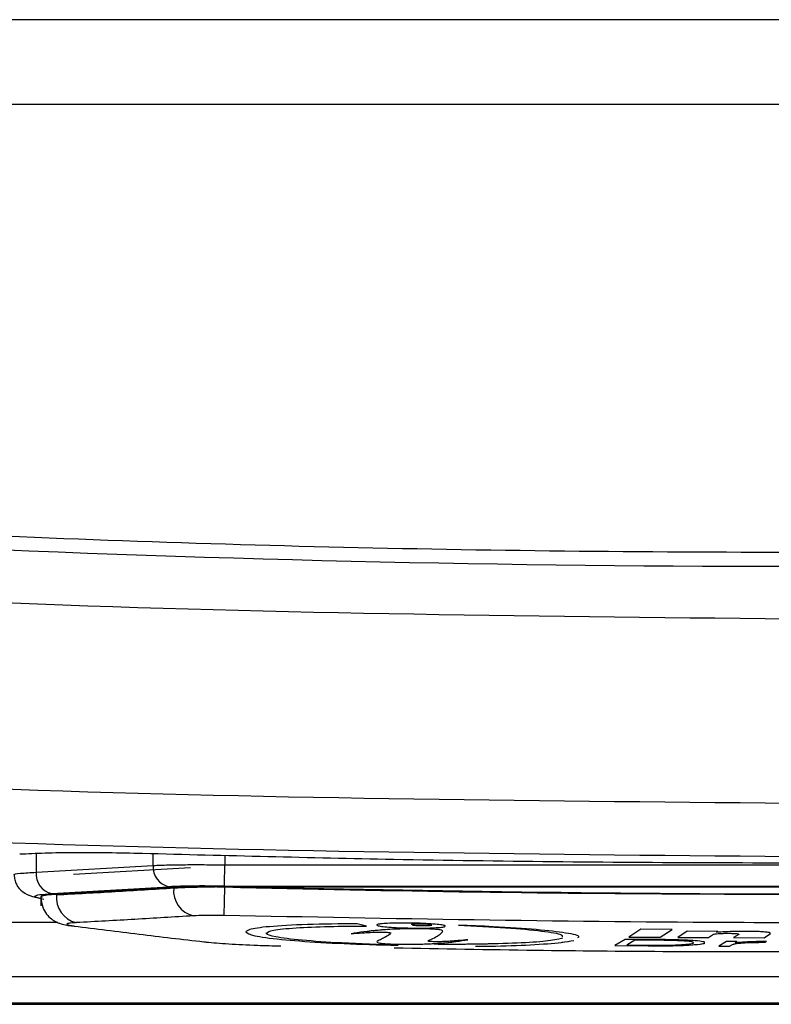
# Model space of a CAD drawing. Header units: millimetres. Extents: x 51 to 353, y -23 to 217.
# Tile 79 of 147: x 153.13 to 155.94, y 166.39 to 170.07. Entities that reach past the tile are written whole.
import ezdxf

# ---------------------------------------------------------------- set-up
doc = ezdxf.new("R2010")
doc.units = ezdxf.units.MM

msp = doc.modelspace()

# ---------------------------------------------------------------- linework, layer by layer
at = {"color": 8, "linetype": 'Continuous', "lineweight": 25}
for p, q in [((153.1896, 166.9544), (153.1896, 166.8848)), ((153.6276, 166.9102), (153.6276, 166.9536)), ((153.8957, 166.9472), (153.8957, 166.9122)), ((153.2115, 166.7904), (153.2123, 166.7928))]:
    msp.add_line(p, q, dxfattribs=at)
at = {"color": 7, "linetype": 'Continuous', "lineweight": 25}
for p, q in [((153.1896, 166.8848), (153.6276, 166.9102)), ((153.3299, 166.877), (153.7676, 166.9024)), ((153.8957, 166.9122), (158.1235, 166.9122)), ((153.2482, 166.805), (153.6866, 166.8304)), ((153.7042, 166.8285), (153.7042, 166.8261)), ((153.8594, 166.8318), (153.8917, 166.8305)), ((153.8916, 166.8305), (153.8957, 166.8305)), ((153.8937, 166.8324), (158.1256, 166.8324)), ((153.8957, 166.8297), (153.8957, 166.8305)), ((153.2077, 166.7936), (153.2077, 166.7598)), ((153.2244, 166.7994), (153.2086, 166.7945)), ((153.3093, 166.6863), (153.3217, 166.6846)), ((153.3093, 166.6863), (153.3221, 166.6853)), ((153.3217, 166.6845), (153.3318, 166.6839)), ((154.4258, 166.6838), (154.3904, 166.6924)), ((154.4258, 166.6838), (154.3904, 166.6924)), ((154.4635, 166.6877), (154.4635, 166.6877)), ((154.7047, 166.6567), (154.7108, 166.663)), ((155.1591, 166.6389), (155.1447, 166.6343)), ((155.4506, 166.6719), (155.4056, 166.6424)), ((155.4506, 166.6719), (155.4056, 166.6424)), ((155.4056, 166.6424), (155.523, 166.6416)), ((155.4056, 166.6424), (155.523, 166.6416)), ((155.568, 166.6712), (155.4506, 166.6719)), ((155.568, 166.6712), (155.4506, 166.6719)), ((155.523, 166.6416), (155.568, 166.6712)), ((155.523, 166.6416), (155.568, 166.6712)), ((155.6244, 166.664), (155.5896, 166.6412)), ((155.6244, 166.664), (155.5896, 166.6412)), ((155.5896, 166.6412), (155.704, 166.6408)), ((155.5896, 166.6412), (155.704, 166.6408)), ((155.7388, 166.6635), (155.6244, 166.664)), ((155.7388, 166.6635), (155.6244, 166.664)), ((155.704, 166.6408), (155.7229, 166.653)), ((155.704, 166.6408), (155.7229, 166.653)), ((155.7339, 166.6603), (155.7388, 166.6635)), ((155.7339, 166.6603), (155.7388, 166.6635)), ((155.8168, 166.6527), (155.798, 166.6405)), ((155.8168, 166.6527), (155.798, 166.6405)), ((155.798, 166.6405), (155.9124, 166.6403)), ((155.798, 166.6405), (155.9124, 166.6403)), ((155.8171, 166.653), (155.8168, 166.6527)), ((155.9124, 166.6403), (155.9351, 166.6551)), ((155.9124, 166.6403), (155.9322, 166.6532)), ((155.9362, 166.6565), (155.9362, 166.6565)), ((154.4621, 166.6249), (154.4621, 166.6248)), ((154.4648, 166.6271), (154.4643, 166.6248)), ((154.4648, 166.6271), (154.4643, 166.6248)), ((154.4721, 166.6138), (154.5442, 166.612)), ((154.6553, 166.6275), (154.6553, 166.6275)), ((155.1561, 166.6231), (155.1754, 166.6263)), ((155.3921, 166.6339), (155.3536, 166.6106)), ((155.3921, 166.6339), (155.3536, 166.6106)), ((155.3536, 166.6106), (155.479, 166.6097)), ((155.3536, 166.6106), (155.479, 166.6097)), ((155.5176, 166.6331), (155.3921, 166.6339)), ((155.5176, 166.6331), (155.3921, 166.6339)), ((155.4289, 166.6311), (155.3984, 166.6126)), ((155.4289, 166.6311), (155.3984, 166.6126)), ((155.3984, 166.6126), (155.483, 166.6121)), ((155.3984, 166.6126), (155.483, 166.6121)), ((155.5135, 166.6306), (155.4289, 166.6311)), ((155.5135, 166.6306), (155.4289, 166.6311)), ((155.7716, 166.6257), (155.7431, 166.6085)), ((155.7716, 166.6257), (155.7431, 166.6085)), ((155.7431, 166.6085), (155.7829, 166.6084)), ((155.7431, 166.6085), (155.7829, 166.6084)), ((155.8113, 166.6256), (155.7716, 166.6257)), ((155.8113, 166.6256), (155.7716, 166.6257)), ((155.7829, 166.6084), (155.7942, 166.6151)), ((155.7829, 166.6084), (155.7942, 166.6151)), ((155.7942, 166.6151), (155.8083, 166.6185)), ((155.8039, 166.621), (155.8113, 166.6256)), ((155.8039, 166.621), (155.8113, 166.6256)), ((155.9131, 166.6229), (155.9162, 166.6229)), ((155.9131, 166.6229), (155.9162, 166.6229)), ((155.9162, 166.6229), (155.9207, 166.6257)), ((155.9162, 166.6229), (155.9207, 166.6257)), ((152.028, 166.4952), (159.9918, 166.4952)), ((151.3716, 166.3913), (160.6474, 166.3913)), ((151.3716, 166.3913), (160.6474, 166.3913)), ((159.9918, 166.3951), (152.028, 166.3951))]:
    msp.add_line(p, q, dxfattribs=at)
at = {"color": 7, "linetype": 'Continuous', "lineweight": 25, "flags": 128}
for points in [[(153.8937, 166.8324), (153.8937, 166.8349), (153.8939, 166.8401), (153.8941, 166.8479), (153.8943, 166.8578), (153.8946, 166.8697), (153.8949, 166.883), (153.8953, 166.8973), (153.8957, 166.9122)], [(153.893, 166.723), (153.8931, 166.7264), (153.8933, 166.7334), (153.8935, 166.7439), (153.8939, 166.7573), (153.8943, 166.7733), (153.8947, 166.7911), (153.8952, 166.8102), (153.8957, 166.8297)]]:
    msp.add_lwpolyline(points, dxfattribs=at)
at = {"color": 7, "linetype": 'Continuous', "lineweight": 25}
for centre, radius, start, end in [((156.0099, 238.0281), 69.9999, 264.260819, 275.739181), ((153.7039, 166.905), 0.0766, 176.0902, 256.9386), ((153.2655, 166.8792), 0.0762, 175.768, 256.8869), ((153.8005, 166.8161), 0.0968, 174.0658, 256.6884), ((153.3619, 166.7901), 0.0963, 173.7378, 256.633)]:
    msp.add_arc(centre, radius, start, end, dxfattribs=at)
for points, knots in [([(161.9698, 169.4193), (161.9698, 169.4394), (161.9698, 169.4781), (161.9697, 169.5342), (161.9697, 169.5861), (161.9697, 169.6339), (161.9698, 169.6775), (161.9701, 169.717), (161.966, 169.7523), (161.9596, 169.783), (161.9443, 169.8348), (161.9107, 169.9026), (161.8455, 169.9755), (161.7624, 170.0305), (161.6897, 170.0544), (161.631, 170.0654), (161.5854, 170.0708), (161.5173, 170.0699), (161.4273, 170.0703), (161.3153, 170.0701), (161.1812, 170.0702), (161.025, 170.0701), (160.7804, 170.0701), (160.4675, 170.0701), (160.1063, 170.0701), (159.7832, 170.0701), (159.4983, 170.07), (159.0191, 170.07), (158.3548, 170.07), (157.5144, 170.07), (156.7394, 170.0699), (155.9587, 170.0699), (155.1616, 170.0699), (154.3373, 170.07), (153.5461, 170.07), (152.8921, 170.07), (152.3661, 170.0701), (151.9592, 170.0701), (151.5584, 170.0701), (151.234, 170.0701), (150.9913, 170.0702), (150.8357, 170.0702), (150.7019, 170.0702), (150.59, 170.0703), (150.5, 170.07), (150.4319, 170.0706), (150.386, 170.0649), (150.327, 170.0534), (150.2544, 170.0288), (150.1717, 169.9731), (150.1073, 169.8997), (150.0742, 169.8314), (150.0593, 169.779), (150.0531, 169.7477), (150.0495, 169.7123), (150.0501, 169.6731), (150.0501, 169.6302), (150.0501, 169.5835), (150.0501, 169.5332), (150.0501, 169.479), (150.05, 169.4417), (150.05, 169.4224)], [0, 0, 0, 0, 0.004872, 0.00941, 0.013614, 0.017483, 0.021016, 0.024213, 0.027078, 0.029611, 0.031811, 0.040156, 0.047575, 0.054844, 0.063329, 0.065172, 0.068717, 0.073969, 0.080926, 0.089586, 0.099949, 0.112015, 0.125785, 0.156647, 0.184561, 0.209528, 0.231548, 0.25062, 0.320608, 0.385549, 0.445443, 0.50029, 0.566542, 0.630237, 0.691377, 0.74996, 0.781868, 0.81331, 0.844285, 0.874795, 0.888515, 0.900544, 0.910881, 0.919527, 0.926482, 0.931742, 0.935309, 0.937184, 0.945689, 0.952955, 0.960365, 0.968707, 0.970982, 0.973557, 0.976429, 0.979601, 0.983076, 0.986854, 0.990935, 0.995317, 1, 1, 1, 1]), ([(161.9699, 169.1705), (161.9698, 169.2105), (161.9697, 169.2772), (161.9697, 169.3616), (161.9698, 169.4171), (161.9696, 169.4505), (161.9696, 169.4774), (161.9662, 169.5041), (161.9589, 169.5367), (161.9406, 169.5892), (161.9081, 169.6424), (161.8598, 169.6885), (161.8179, 169.7162), (161.772, 169.737), (161.7314, 169.7478), (161.6983, 169.7525), (161.6771, 169.7536), (161.6521, 169.7534), (161.5495, 169.7537), (161.3622, 169.7534), (161.0951, 169.7535), (160.6726, 169.7535), (160.0463, 169.7535), (158.8379, 169.7534), (157.4765, 169.7534), (155.84, 169.7534), (154.3771, 169.7534), (153.0361, 169.7534), (152.0013, 169.7535), (151.3324, 169.7536), (150.8035, 169.7535), (150.5281, 169.7538), (150.379, 169.7536), (150.3536, 169.7538), (150.3286, 169.7532), (150.2954, 169.7494), (150.2549, 169.7396), (150.1934, 169.7136), (150.1255, 169.6626), (150.0797, 169.5911), (150.058, 169.528), (150.0504, 169.4841), (150.0499, 169.4484), (150.05, 169.415), (150.05, 169.3258), (150.05, 169.2447), (150.0499, 169.1779)], [0, 0, 0, 0, 0.009354, 0.015628, 0.019744, 0.022347, 0.02344, 0.026031, 0.028626, 0.031257, 0.039028, 0.042887, 0.046816, 0.050723, 0.054636, 0.056594, 0.058545, 0.059586, 0.062451, 0.082566, 0.103402, 0.124959, 0.18143, 0.249976, 0.407724, 0.500017, 0.632938, 0.75006, 0.813825, 0.87508, 0.906597, 0.937589, 0.939539, 0.941496, 0.943517, 0.945402, 0.949303, 0.953218, 0.960979, 0.968752, 0.97267, 0.976566, 0.979112, 0.981023, 0.984368, 1, 1, 1, 1]), ([(163.0199, 168.4339), (161.8613, 168.3334), (159.5413, 168.132), (156.0372, 168.0546), (152.5179, 168.1292), (150.1736, 168.3323), (148.9999, 168.4339)], [0, 0, 0, 0, 0.248389, 0.497404, 0.748379, 1, 1, 1, 1]), ([(150.0118, 168.0834), (151.0101, 168.01), (153.0067, 167.8633), (155.0087, 167.8424), (156.0096, 167.8319)], [0, 0, 0, 0, 0.500003, 1, 1, 1, 1]), ([(150.0118, 167.3623), (151.0104, 167.2984), (153.0077, 167.1706), (155.009, 167.1524), (156.0096, 167.1432)], [0, 0, 0, 0, 0.4999992, 1, 1, 1, 1]), ([(156.0096, 166.9426), (155.009, 166.9517), (153.0077, 166.9699), (151.0104, 167.0973), (150.0118, 167.161)], [0, 0, 0, 0, 0.499999, 1, 1, 1, 1]), ([(153.2696, 166.6973), (153.0345, 166.6973), (152.6612, 166.6974), (152.1569, 166.6972), (151.813, 166.6977), (151.5839, 166.7039), (151.4419, 166.7097), (151.296, 166.7197), (151.0977, 166.7388), (150.5721, 166.7847), (150.0605, 166.8347), (149.5968, 166.8816), (149.3975, 166.9022), (149.1982, 166.923), (148.9986, 166.9444), (149.0127, 166.9686), (149.0067, 167.0137), (149.0085, 167.0535), (149.0099, 167.0852)], [0, 0, 0, 0, 0.0790053, 0.125398, 0.1710332, 0.1914435, 0.2119447, 0.232592, 0.2739744, 0.355289, 0.5787757, 0.6230166, 0.667684, 0.7129109, 0.7581591, 0.7994768, 0.840393, 1, 1, 1, 1]), ([(153.588, 166.9545), (153.5443, 166.9555), (153.4572, 166.9575), (153.3332, 166.9579), (153.2188, 166.9563), (153.1586, 166.9533), (153.1283, 166.9518)], [0, 0, 0, 0, 0.251167, 0.500537, 0.749234, 1, 1, 1, 1]), ([(158.4312, 166.9545), (158.1478, 166.947), (157.6416, 166.9337), (156.7375, 166.9206), (155.719, 166.9169), (154.6107, 166.928), (153.9005, 166.9464), (153.588, 166.9545)], [0, 0, 0, 0, 0.175616, 0.313601, 0.56, 0.8064, 1, 1, 1, 1]), ([(153.6276, 166.9102), (153.6457, 166.9109), (153.6813, 166.9123), (153.7475, 166.9132), (153.8189, 166.9133), (153.8697, 166.9126), (153.8957, 166.9122)], [0, 0, 0, 0, 0.254928, 0.499583, 0.744389, 1, 1, 1, 1]), ([(153.1078, 166.8746), (153.1082, 166.8685), (153.1091, 166.8556), (153.1182, 166.8323), (153.15, 166.7972), (153.1901, 166.7898), (153.2187, 166.7845)], [0, 0, 0, 0, 0.091779, 0.193454, 0.423378, 1, 1, 1, 1]), ([(153.2662, 166.8031), (153.3004, 166.8049), (153.3906, 166.8097), (153.5366, 166.8181), (153.6483, 166.825), (153.7042, 166.8285)], [0, 0, 0, 0, 0.23465, 0.617324, 1, 1, 1, 1]), ([(153.7042, 166.8285), (153.6699, 166.8264), (153.5798, 166.8207), (153.4338, 166.8121), (153.322, 166.8061), (153.2662, 166.8031)], [0, 0, 0, 0, 0.23465, 0.617324, 1, 1, 1, 1]), ([(153.2662, 166.8006), (153.3392, 166.8046), (153.4487, 166.8105), (153.5947, 166.8192), (153.6677, 166.8238), (153.7042, 166.8261)], [0, 0, 0, 0, 0.499997, 0.749998, 1, 1, 1, 1]), ([(153.8937, 166.8324), (153.874, 166.8328), (153.8348, 166.8335), (153.7794, 166.8334), (153.7279, 166.8325), (153.7004, 166.8311), (153.6866, 166.8304)], [0, 0, 0, 0, 0.2505528, 0.5004299, 0.7499817, 1, 1, 1, 1]), ([(153.8594, 166.8315), (153.8489, 166.8316), (153.8176, 166.8319), (153.761, 166.8312), (153.7248, 166.8295), (153.7042, 166.8285)], [0, 0, 0, 0, 0.178003, 0.53065, 1, 1, 1, 1]), ([(153.7042, 166.8285), (153.722, 166.8293), (153.7595, 166.8311), (153.8278, 166.8316), (153.8753, 166.8307), (153.8957, 166.8303)], [0, 0, 0, 0, 0.341047, 0.718042, 1, 1, 1, 1]), ([(153.7042, 166.8261), (153.7042, 166.8261), (153.7234, 166.8275), (153.7693, 166.8294), (153.8264, 166.8301), (153.8561, 166.83), (153.8593, 166.83)], [0, 0, 0, 0, 0.000067, 0.498173, 0.945953, 1, 1, 1, 1]), ([(153.8922, 166.8298), (153.8934, 166.8297), (153.8945, 166.8297), (153.8957, 166.8297), (153.8957, 166.8297)], [0, 0, 0, 0, 0.996535, 1, 1, 1, 1]), ([(153.8957, 166.8305), (154.6849, 166.8304), (156.0942, 166.8302), (157.5035, 166.8303), (158.1235, 166.8303)], [0, 0, 0, 0, 0.560007, 1, 1, 1, 1]), ([(153.8957, 166.8305), (153.949, 166.8305), (154.2157, 166.8305), (154.9089, 166.8302), (155.7622, 166.8299), (156.9048, 166.83), (157.6208, 166.8302), (158.1235, 166.8303)], [0, 0, 0, 0, 0.03784, 0.189201, 0.491923, 0.643284, 1, 1, 1, 1]), ([(153.8957, 166.8303), (154.6849, 166.816), (156.0942, 166.7903), (157.5035, 166.8181), (158.1235, 166.8303)], [0, 0, 0, 0, 0.559997, 1, 1, 1, 1]), ([(153.8957, 166.8297), (153.8957, 166.8297), (154.5181, 166.814), (155.5341, 166.7997), (156.9436, 166.8055), (157.7302, 166.8198), (158.1235, 166.8297), (158.1235, 166.8297)], [0, 0, 0, 0, 0.000003, 0.44178, 0.720862, 0.999997, 1, 1, 1, 1]), ([(153.2109, 166.7908), (153.2092, 166.7928), (153.2062, 166.7964), (153.2285, 166.8005), (153.2535, 166.8022), (153.2662, 166.8031)], [0, 0, 0, 0, 0.390455, 0.693101, 1, 1, 1, 1]), ([(153.208, 166.7897), (153.2092, 166.7775), (153.2115, 166.7553), (153.2275, 166.7285), (153.2456, 166.7104), (153.2638, 166.6993), (153.2777, 166.6938), (153.2924, 166.6893), (153.3043, 166.6871), (153.3102, 166.6861), (153.3103, 166.6861)], [0, 0, 0, 0, 0.197016, 0.358719, 0.495862, 0.615878, 0.710276, 0.793035, 0.997697, 1, 1, 1, 1]), ([(153.7782, 166.7219), (153.7416, 166.7196), (153.6686, 166.715), (153.5224, 166.7063), (153.4127, 166.7004), (153.3397, 166.6964)], [0, 0, 0, 0, 0.250003, 0.500005, 1, 1, 1, 1]), ([(153.893, 166.723), (153.8844, 166.7232), (153.8591, 166.7236), (153.8172, 166.7236), (153.7915, 166.7225), (153.7782, 166.7219)], [0, 0, 0, 0, 0.200361, 0.584995, 1, 1, 1, 1]), ([(158.1262, 166.723), (157.7324, 166.7147), (156.9448, 166.6982), (155.5335, 166.6922), (154.5163, 166.7113), (153.893, 166.723)], [0, 0, 0, 0, 0.279138, 0.55822, 1, 1, 1, 1]), ([(153.3397, 166.6964), (153.3343, 166.6961), (153.3193, 166.6951), (153.3047, 166.6927), (153.3027, 166.6892), (153.3156, 166.6866), (153.3221, 166.6853)], [0, 0, 0, 0, 0.152759, 0.423602, 0.712318, 1, 1, 1, 1]), ([(153.3221, 166.6853), (153.3236, 166.6851), (153.3258, 166.6847), (153.3291, 166.6842), (153.3309, 166.684), (153.3318, 166.6839)], [0, 0, 0, 0, 0.499967, 0.749983, 1, 1, 1, 1]), ([(153.3318, 166.6839), (153.3722, 166.6787), (153.4532, 166.6683), (153.5746, 166.6534), (153.696, 166.6389), (153.7769, 166.6297), (153.8174, 166.625)], [0, 0, 0, 0, 0.25004, 0.500048, 0.750056, 1, 1, 1, 1]), ([(154.3904, 166.6924), (154.3257, 166.6917), (154.1961, 166.6902), (154.0555, 166.6822), (153.984, 166.6721), (153.9773, 166.6648), (153.9746, 166.6618)], [0, 0, 0, 0, 0.279919, 0.560784, 0.819873, 1, 1, 1, 1]), ([(154.3904, 166.6924), (154.3257, 166.6917), (154.1961, 166.6902), (154.0555, 166.6822), (153.984, 166.6721), (153.9773, 166.6648), (153.9746, 166.6618)], [0, 0, 0, 0, 0.2799192, 0.5607839, 0.8198731, 1, 1, 1, 1]), ([(154.0504, 166.6574), (154.0557, 166.6612), (154.0663, 166.6687), (154.1537, 166.6773), (154.2774, 166.6827), (154.3777, 166.6834), (154.4258, 166.6838)], [0, 0, 0, 0, 0.259175, 0.51885, 0.769445, 1, 1, 1, 1]), ([(154.6322, 166.6733), (154.6151, 166.6734), (154.5808, 166.6737), (154.5244, 166.672), (154.4391, 166.6663), (154.3979, 166.6597), (154.3681, 166.6549)], [0, 0, 0, 0, 0.114533, 0.228151, 0.442087, 1, 1, 1, 1]), ([(154.5871, 166.6735), (154.5705, 166.6731), (154.5256, 166.6723), (154.4656, 166.6682), (154.4384, 166.6641), (154.423, 166.6618)], [0, 0, 0, 0, 0.2037963, 0.5501881, 1, 1, 1, 1]), ([(154.5917, 166.6948), (154.5773, 166.695), (154.5486, 166.6953), (154.5104, 166.6943), (154.4811, 166.6925), (154.4643, 166.6898), (154.4619, 166.6867), (154.474, 166.6834), (154.4995, 166.6803), (154.5354, 166.6779), (154.5682, 166.6767), (154.5871, 166.6763), (154.5917, 166.6762)], [0, 0, 0, 0, 0.106756, 0.21354, 0.320308, 0.428074, 0.534985, 0.643413, 0.750583, 0.858495, 0.966184, 1, 1, 1, 1]), ([(154.5917, 166.6948), (154.5773, 166.695), (154.5486, 166.6953), (154.5103, 166.6943), (154.4815, 166.6925), (154.465, 166.6901), (154.4651, 166.6884), (154.4651, 166.6877)], [0, 0, 0, 0, 0.213584, 0.427221, 0.640828, 0.856431, 1, 1, 1, 1]), ([(154.4763, 166.6834), (154.4838, 166.6824), (154.4989, 166.6803), (154.5356, 166.6779), (154.5682, 166.6767), (154.5871, 166.6763), (154.5917, 166.6762)], [0, 0, 0, 0, 0.300545, 0.603169, 0.905169, 1, 1, 1, 1]), ([(154.5917, 166.6762), (154.606, 166.6761), (154.6347, 166.6758), (154.673, 166.6768), (154.7022, 166.6786), (154.719, 166.6813), (154.7215, 166.6844), (154.7094, 166.6877), (154.6838, 166.6907), (154.6479, 166.6932), (154.6151, 166.6944), (154.5962, 166.6948), (154.5917, 166.6948)], [0, 0, 0, 0, 0.106781, 0.21359, 0.320363, 0.428113, 0.535005, 0.643423, 0.750588, 0.858496, 0.966185, 1, 1, 1, 1]), ([(154.7183, 166.6834), (154.7187, 166.6838), (154.7205, 166.6851), (154.7087, 166.6877), (154.6839, 166.6907), (154.6479, 166.6932), (154.6151, 166.6944), (154.5962, 166.6948), (154.5917, 166.6948)], [0, 0, 0, 0, 0.070335, 0.287095, 0.50135, 0.717091, 0.932394, 1, 1, 1, 1]), ([(154.5917, 166.6762), (154.606, 166.6761), (154.6346, 166.6758), (154.6728, 166.6767), (154.69, 166.678), (154.6984, 166.6786)], [0, 0, 0, 0, 0.339864, 0.679815, 1, 1, 1, 1]), ([(154.6314, 166.691), (154.6271, 166.691), (154.6187, 166.6911), (154.6073, 166.6908), (154.5988, 166.6902), (154.594, 166.6895), (154.594, 166.689), (154.594, 166.6888)], [0, 0, 0, 0, 0.213728, 0.427521, 0.641045, 0.856451, 1, 1, 1, 1]), ([(154.5973, 166.6875), (154.5995, 166.6872), (154.604, 166.6866), (154.6148, 166.6859), (154.6244, 166.6856), (154.63, 166.6854), (154.6314, 166.6854)], [0, 0, 0, 0, 0.300659, 0.603109, 0.904922, 1, 1, 1, 1]), ([(154.5979, 166.6875), (154.5999, 166.6872), (154.6043, 166.6866), (154.6148, 166.6859), (154.6244, 166.6856), (154.63, 166.6854), (154.6314, 166.6854)], [0, 0, 0, 0, 0.283691, 0.593479, 0.902615, 1, 1, 1, 1]), ([(154.6314, 166.6854), (154.6356, 166.6854), (154.6441, 166.6853), (154.6554, 166.6856), (154.664, 166.6862), (154.669, 166.6869), (154.6697, 166.6879), (154.6661, 166.6889), (154.6586, 166.6897), (154.648, 166.6905), (154.6383, 166.6908), (154.6327, 166.6909), (154.6314, 166.691)], [0, 0, 0, 0, 0.106737, 0.2135, 0.320261, 0.428027, 0.534952, 0.643423, 0.750619, 0.858534, 0.966214, 1, 1, 1, 1]), ([(154.7099, 166.6644), (154.7101, 166.6655), (154.7104, 166.6671), (154.7021, 166.6694), (154.689, 166.6711), (154.6675, 166.6724), (154.6479, 166.673), (154.6356, 166.6732), (154.6322, 166.6733)], [0, 0, 0, 0, 0.289059, 0.452825, 0.618501, 0.762911, 0.93395, 1, 1, 1, 1]), ([(154.7686, 166.6867), (154.8303, 166.6838), (154.9537, 166.678), (155.0863, 166.6655), (155.1592, 166.6536), (155.1572, 166.6466), (155.1565, 166.644)], [0, 0, 0, 0, 0.282364, 0.565044, 0.839999, 1, 1, 1, 1]), ([(155.2152, 166.6407), (155.217, 166.6416), (155.227, 166.647), (155.1773, 166.6577), (155.0681, 166.6708), (154.921, 166.6808), (154.8128, 166.685), (154.7686, 166.6867)], [0, 0, 0, 0, 0.055896, 0.313374, 0.567099, 0.823226, 1, 1, 1, 1]), ([(155.2152, 166.6407), (155.217, 166.6416), (155.227, 166.647), (155.1773, 166.6577), (155.0681, 166.6708), (154.921, 166.6808), (154.8128, 166.685), (154.7686, 166.6867)], [0, 0, 0, 0, 0.055896, 0.313374, 0.567099, 0.823226, 1, 1, 1, 1]), ([(154.7686, 166.6867), (154.8303, 166.6838), (154.9537, 166.678), (155.0863, 166.6655), (155.1592, 166.6536), (155.1572, 166.6466), (155.1565, 166.644)], [0, 0, 0, 0, 0.282364, 0.565044, 0.839999, 1, 1, 1, 1]), ([(153.9746, 166.6618), (153.9808, 166.6571), (153.9933, 166.6477), (154.0966, 166.6337), (154.248, 166.6222), (154.406, 166.6151), (154.5075, 166.6128), (154.5442, 166.612)], [0, 0, 0, 0, 0.224475, 0.449489, 0.664079, 0.878745, 1, 1, 1, 1]), ([(154.5442, 166.612), (154.4715, 166.6145), (154.3374, 166.6191), (154.1761, 166.6304), (154.0779, 166.6428), (154.0517, 166.6521), (154.0506, 166.6567), (154.0504, 166.6574)], [0, 0, 0, 0, 0.277006, 0.510846, 0.745583, 0.960105, 1, 1, 1, 1]), ([(154.5442, 166.612), (154.4715, 166.6145), (154.3374, 166.6191), (154.1761, 166.6304), (154.0779, 166.6428), (154.0517, 166.6521), (154.0506, 166.6567), (154.0504, 166.6574)], [0, 0, 0, 0, 0.277006, 0.510846, 0.745583, 0.960105, 1, 1, 1, 1]), ([(154.3681, 166.6549), (154.3809, 166.656), (154.4045, 166.6582), (154.4377, 166.6603), (154.4642, 166.661), (154.4771, 166.6611), (154.4846, 166.661), (154.4872, 166.6609)], [0, 0, 0, 0, 0.416414, 0.771649, 0.87338, 0.95514, 1, 1, 1, 1]), ([(154.5149, 166.6544), (154.5088, 166.6504), (154.4985, 166.6437), (154.4811, 166.6347), (154.4702, 166.6296), (154.4648, 166.6271)], [0, 0, 0, 0, 0.42407, 0.71202, 1, 1, 1, 1]), ([(154.5149, 166.6544), (154.5088, 166.6504), (154.4985, 166.6437), (154.4811, 166.6347), (154.4702, 166.6296), (154.4648, 166.6271)], [0, 0, 0, 0, 0.42407, 0.71202, 1, 1, 1, 1]), ([(154.4872, 166.6609), (154.4909, 166.6608), (154.4978, 166.6606), (154.5064, 166.66), (154.5129, 166.6593), (154.5172, 166.6582), (154.5161, 166.6575), (154.5156, 166.6571)], [0, 0, 0, 0, 0.179222, 0.328781, 0.478482, 0.703572, 1, 1, 1, 1]), ([(154.657, 166.6295), (154.6607, 166.6313), (154.6716, 166.6366), (154.6905, 166.6455), (154.7, 166.653), (154.7047, 166.6567)], [0, 0, 0, 0, 0.204733, 0.6022064, 1, 1, 1, 1]), ([(154.657, 166.6295), (154.6607, 166.6313), (154.6716, 166.6366), (154.6905, 166.6455), (154.7, 166.653), (154.7047, 166.6567)], [0, 0, 0, 0, 0.204733, 0.6022064, 1, 1, 1, 1]), ([(155.7229, 166.653), (155.7244, 166.6535), (155.727, 166.6545), (155.7389, 166.6557), (155.7535, 166.6564), (155.7671, 166.6567), (155.7748, 166.6567), (155.7769, 166.6567)], [0, 0, 0, 0, 0.3009544, 0.5156251, 0.7314274, 0.9254324, 1, 1, 1, 1]), ([(155.8371, 166.6638), (155.8259, 166.6638), (155.8008, 166.6637), (155.7643, 166.6624), (155.7443, 166.661), (155.7339, 166.6603)], [0, 0, 0, 0, 0.280795, 0.625535, 1, 1, 1, 1]), ([(155.8371, 166.6638), (155.8259, 166.6638), (155.8008, 166.6637), (155.7643, 166.6624), (155.7443, 166.661), (155.7339, 166.6603)], [0, 0, 0, 0, 0.280795, 0.625535, 1, 1, 1, 1]), ([(155.7769, 166.6567), (155.7819, 166.6566), (155.7908, 166.6566), (155.8024, 166.6561), (155.811, 166.6554), (155.8166, 166.6545), (155.8167, 166.6538), (155.8167, 166.6534)], [0, 0, 0, 0, 0.214836, 0.385237, 0.555945, 0.763047, 1, 1, 1, 1]), ([(155.7769, 166.6567), (155.7819, 166.6566), (155.7908, 166.6566), (155.8024, 166.6561), (155.811, 166.6554), (155.8166, 166.6545), (155.8167, 166.6538), (155.8167, 166.6534)], [0, 0, 0, 0, 0.214836, 0.385237, 0.555945, 0.763047, 1, 1, 1, 1]), ([(155.9351, 166.6551), (155.9357, 166.6564), (155.9367, 166.6584), (155.9211, 166.661), (155.9007, 166.6625), (155.8716, 166.6636), (155.8498, 166.6637), (155.8371, 166.6638)], [0, 0, 0, 0, 0.308564, 0.473826, 0.640104, 0.790224, 1, 1, 1, 1]), ([(155.9339, 166.6565), (155.9342, 166.6573), (155.9346, 166.6589), (155.921, 166.661), (155.9007, 166.6625), (155.8716, 166.6636), (155.8498, 166.6637), (155.8371, 166.6638)], [0, 0, 0, 0, 0.224928, 0.41018, 0.596571, 0.764849, 1, 1, 1, 1]), ([(153.8174, 166.625), (153.8202, 166.6247), (153.8456, 166.6219), (153.9073, 166.617), (154.0067, 166.6119), (154.0752, 166.61), (154.1045, 166.6092)], [0, 0, 0, 0, 0.04305, 0.388671, 0.738417, 1, 1, 1, 1]), ([(154.4639, 166.6231), (154.4668, 166.6221), (154.4719, 166.6204), (154.4892, 166.6183), (154.5076, 166.617), (154.5233, 166.6163), (154.5325, 166.6161), (154.5356, 166.616)], [0, 0, 0, 0, 0.3513187, 0.6070882, 0.7827322, 0.9275341, 1, 1, 1, 1]), ([(154.4639, 166.6231), (154.4668, 166.6221), (154.4719, 166.6204), (154.4892, 166.6183), (154.5076, 166.617), (154.5233, 166.6163), (154.5325, 166.6161), (154.5356, 166.616)], [0, 0, 0, 0, 0.351319, 0.607088, 0.782732, 0.927534, 1, 1, 1, 1]), ([(154.5288, 166.6023), (154.7049, 166.5991), (155.1987, 166.5902), (156.3274, 166.5846), (157.2798, 166.5994), (157.9147, 166.6092)], [0, 0, 0, 0, 0.1561058, 0.4374854, 1, 1, 1, 1]), ([(154.5356, 166.616), (154.5531, 166.6158), (154.5881, 166.6154), (154.6453, 166.6166), (154.735, 166.6214), (154.7749, 166.6279), (154.8043, 166.6327)], [0, 0, 0, 0, 0.11657, 0.232705, 0.434071, 1, 1, 1, 1]), ([(154.5356, 166.616), (154.5537, 166.6158), (154.59, 166.6154), (154.6487, 166.6167), (154.7362, 166.6216), (154.7757, 166.628), (154.8043, 166.6327)], [0, 0, 0, 0, 0.120867, 0.241204, 0.449375, 1, 1, 1, 1]), ([(154.6754, 166.6252), (154.6726, 166.6253), (154.6675, 166.6255), (154.6614, 166.6259), (154.657, 166.6264), (154.6561, 166.6268), (154.6556, 166.627)], [0, 0, 0, 0, 0.26378, 0.474755, 0.685988, 1, 1, 1, 1]), ([(154.6557, 166.6275), (154.6557, 166.6277), (154.6558, 166.6284), (154.6565, 166.6291), (154.657, 166.6295)], [0, 0, 0, 0, 0.390247, 1, 1, 1, 1]), ([(154.6557, 166.6275), (154.6557, 166.6277), (154.6558, 166.6284), (154.6565, 166.6291), (154.657, 166.6295)], [0, 0, 0, 0, 0.390247, 1, 1, 1, 1]), ([(154.6754, 166.6252), (154.6726, 166.6253), (154.6675, 166.6255), (154.6613, 166.6259), (154.6591, 166.6262), (154.658, 166.6263)], [0, 0, 0, 0, 0.384525, 0.692075, 1, 1, 1, 1]), ([(154.8043, 166.6327), (154.7936, 166.6316), (154.7757, 166.6298), (154.7495, 166.6276), (154.7271, 166.6262), (154.7087, 166.6254), (154.6924, 166.625), (154.6827, 166.6251), (154.6773, 166.6252), (154.6754, 166.6252)], [0, 0, 0, 0, 0.324417, 0.545428, 0.697568, 0.855877, 0.919145, 0.971277, 1, 1, 1, 1]), ([(154.8043, 166.6327), (154.7887, 166.6311), (154.7651, 166.6287), (154.7317, 166.6264), (154.7098, 166.6254), (154.6953, 166.6251), (154.683, 166.625), (154.6775, 166.6252), (154.6754, 166.6252)], [0, 0, 0, 0, 0.470078, 0.714596, 0.816132, 0.918401, 0.968132, 1, 1, 1, 1]), ([(155.1447, 166.6343), (155.1243, 166.631), (155.0835, 166.6244), (154.9563, 166.618), (154.817, 166.6149), (154.7183, 166.6152), (154.6788, 166.6154)], [0, 0, 0, 0, 0.266182, 0.531779, 0.81306, 1, 1, 1, 1]), ([(155.1447, 166.6343), (155.1242, 166.631), (155.0833, 166.6244), (154.9586, 166.6178), (154.8537, 166.6162), (154.8005, 166.6154)], [0, 0, 0, 0, 0.330976, 0.661227, 1, 1, 1, 1]), ([(154.8332, 166.6084), (154.851, 166.6084), (154.9293, 166.6086), (155.0457, 166.6134), (155.1516, 166.6211), (155.1863, 166.6277), (155.2002, 166.6303)], [0, 0, 0, 0, 0.09587, 0.421382, 0.768041, 1, 1, 1, 1]), ([(155.479, 166.6097), (155.504, 166.6097), (155.554, 166.6097), (155.6195, 166.6117), (155.6664, 166.615), (155.6857, 166.6181), (155.6895, 166.6199), (155.6903, 166.6203)], [0, 0, 0, 0, 0.243531, 0.487718, 0.717565, 0.939986, 1, 1, 1, 1]), ([(155.483, 166.6121), (155.5028, 166.6121), (155.5424, 166.612), (155.5937, 166.6136), (155.6294, 166.6162), (155.6441, 166.6186), (155.6471, 166.62), (155.6479, 166.6204)], [0, 0, 0, 0, 0.245648, 0.492384, 0.715447, 0.932737, 1, 1, 1, 1]), ([(155.483, 166.6121), (155.5028, 166.6121), (155.5424, 166.612), (155.5937, 166.6136), (155.6292, 166.6162), (155.643, 166.6183), (155.6457, 166.6195), (155.6459, 166.6196)], [0, 0, 0, 0, 0.26, 0.521152, 0.757248, 0.987232, 1, 1, 1, 1]), ([(155.648, 166.6205), (155.6481, 166.6217), (155.6484, 166.6239), (155.6274, 166.6267), (155.5985, 166.6287), (155.5592, 166.6301), (155.5299, 166.6304), (155.5135, 166.6306)], [0, 0, 0, 0, 0.257138, 0.434822, 0.612883, 0.78424, 1, 1, 1, 1]), ([(155.6893, 166.6217), (155.6894, 166.6225), (155.6896, 166.6247), (155.667, 166.6279), (155.6279, 166.6306), (155.577, 166.6325), (155.5389, 166.6329), (155.5176, 166.6331)], [0, 0, 0, 0, 0.148366, 0.375964, 0.571278, 0.760374, 1, 1, 1, 1]), ([(155.6893, 166.6217), (155.6894, 166.6225), (155.6896, 166.6247), (155.667, 166.6279), (155.6279, 166.6306), (155.577, 166.6325), (155.5389, 166.6329), (155.5176, 166.6331)], [0, 0, 0, 0, 0.1483661, 0.375964, 0.5712778, 0.7603741, 1, 1, 1, 1]), ([(155.6451, 166.6139), (155.6515, 166.6143), (155.6735, 166.6157), (155.6845, 166.6178), (155.688, 166.6193), (155.6882, 166.6194)], [0, 0, 0, 0, 0.281293, 0.958404, 1, 1, 1, 1]), ([(155.7942, 166.6151), (155.7977, 166.6164), (155.8037, 166.6184), (155.8306, 166.6209), (155.8636, 166.6224), (155.8932, 166.6229), (155.9094, 166.6229), (155.9131, 166.6229)], [0, 0, 0, 0, 0.306625, 0.524774, 0.744051, 0.94081, 1, 1, 1, 1]), ([(155.9207, 166.6257), (155.908, 166.6257), (155.8827, 166.6256), (155.8453, 166.6244), (155.8195, 166.6227), (155.8076, 166.6214), (155.8039, 166.621)], [0, 0, 0, 0, 0.258029, 0.515567, 0.85189, 1, 1, 1, 1]), ([(155.9207, 166.6257), (155.908, 166.6257), (155.8827, 166.6256), (155.8453, 166.6244), (155.8195, 166.6227), (155.8076, 166.6214), (155.8039, 166.621)], [0, 0, 0, 0, 0.258029, 0.515567, 0.85189, 1, 1, 1, 1])]:
    msp.add_open_spline(points, degree=3, knots=knots, dxfattribs=at)
at = {"color": 8, "linetype": 'Continuous', "lineweight": 25}
for points, knots in [([(153.1099, 166.8745), (153.1092, 166.8748), (153.1032, 166.8772), (153.1268, 166.8811), (153.1686, 166.8836), (153.1896, 166.8848)], [0, 0, 0, 0, 0.059622, 0.529473, 1, 1, 1, 1]), ([(153.2077, 166.7871), (153.2036, 166.7878), (153.186, 166.7907), (153.1817, 166.7957), (153.198, 166.8014), (153.2315, 166.8038), (153.2482, 166.805)], [0, 0, 0, 0, 0.091973, 0.394455, 0.697028, 1, 1, 1, 1])]:
    msp.add_open_spline(points, degree=3, knots=knots, dxfattribs=at)

doc.saveas('drawing.dxf')
